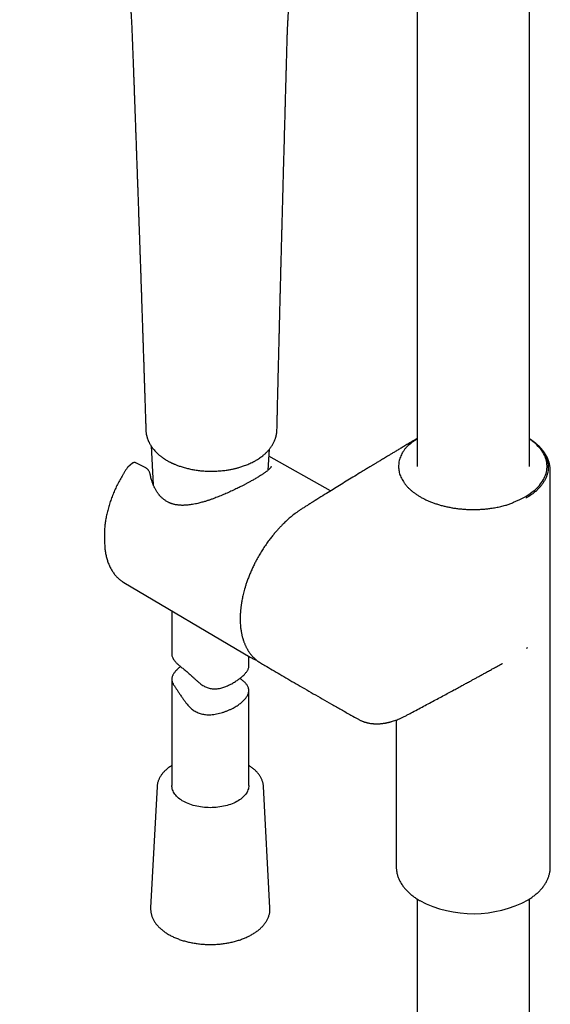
# Model space of a CAD drawing. Header units: millimetres. Extents: x 8 to 1795, y 12 to 2712.
# Tile 8 of 24: x 1517 to 1620, y 731 to 923. Entities that reach past the tile are written whole.
import ezdxf

# ---------------------------------------------------------------- set-up
doc = ezdxf.new("R2010")
doc.units = ezdxf.units.MM

msp = doc.modelspace()

# ---------------------------------------------------------------- linework, layer by layer
at = {"color": 7, "linetype": 'Continuous', "lineweight": 30}
for p, q in [((1594.2, 1172.45), (1594.2, 835.8)), ((1616.1, 835.8), (1616.1, 1172.45)), ((1568.85, 917.62), (1568.85, 917.61)), ((1541.37, 842.91), (1541.37, 842.88)), ((1541.37, 842.89), (1541.37, 842.86)), ((1566.89, 842.9), (1566.89, 842.94)), ((1594.2, 841.18), (1593.88, 840.95)), ((1542.39, 839.79), (1542.8, 832.22)), ((1593.88, 840.95), (1593.88, 840.95)), ((1565.2, 835.1), (1565.42, 839.15)), ((1577.35, 831.02), (1565.35, 837.78)), ((1537.85, 835.66), (1537.82, 835.63)), ((1538.76, 836.42), (1537.84, 835.65)), ((1539.42, 836.49), (1539.42, 836.48)), ((1541.25, 835.57), (1539.42, 836.48)), ((1542.24, 834.14), (1542.24, 834.2)), ((1620.15, 757.69), (1620.15, 834.97)), ((1615.5, 829.63), (1615.48, 829.66)), ((1614.07, 829.3), (1614.07, 829.3)), ((1533.29, 822.17), (1533.31, 821.13)), ((1537.05, 813.19), (1561.71, 798.6)), ((1546.42, 807.65), (1546.42, 799.19)), ((1615.55, 800.35), (1615.53, 800.37)), ((1615.55, 800.35), (1615.76, 800.51)), ((1561.42, 796.88), (1561.42, 798.77)), ((1563.69, 797.51), (1563.67, 797.52)), ((1610.84, 797.4), (1610.83, 797.4)), ((1546.42, 794.32), (1546.42, 773.58)), ((1561.42, 773.58), (1561.42, 792.11)), ((1582.76, 786.5), (1582.77, 786.49)), ((1590.15, 786.36), (1590.15, 757.69)), ((1543.56, 773.37), (1542.3, 749.72)), ((1543.56, 773.38), (1543.56, 773.37)), ((1564.29, 773.37), (1564.29, 773.38)), ((1565.54, 749.72), (1564.29, 773.37)), ((1620.15, 757.69), (1620.15, 757.69)), ((1594.2, 751.45), (1594.2, 362.86)), ((1616.1, 363.7), (1616.1, 751.45))]:
    msp.add_line(p, q, dxfattribs=at)
at = {"color": 7, "linetype": 'Continuous', "lineweight": 30, "flags": 128}
for points in [[(1614.07, 829.3), (1614.48, 829.49), (1614.87, 829.69), (1615.25, 829.9), (1615.62, 830.12), (1615.98, 830.34), (1616.32, 830.58), (1616.64, 830.82), (1616.95, 831.06), (1617.24, 831.32), (1617.52, 831.57), (1617.78, 831.84), (1618.02, 832.11), (1618.25, 832.38), (1618.46, 832.66), (1618.65, 832.95), (1618.82, 833.23), (1618.97, 833.53), (1619.11, 833.82), (1619.23, 834.12), (1619.32, 834.42), (1619.4, 834.72), (1619.46, 835.02), (1619.5, 835.32), (1619.52, 835.63), (1619.52, 835.93), (1619.51, 836.23), (1619.47, 836.54), (1619.41, 836.84), (1619.34, 837.14), (1619.24, 837.44), (1619.13, 837.74), (1619, 838.03), (1618.85, 838.32), (1618.68, 838.61), (1618.49, 838.9), (1618.28, 839.18), (1618.06, 839.45), (1617.82, 839.72), (1617.56, 839.99), (1617.29, 840.25), (1617, 840.5), (1616.69, 840.75), (1616.37, 840.99), (1616.1, 841.18)], [(1536.82, 813.34), (1536.9, 813.28), (1537.05, 813.19)], [(1550.26, 769.8), (1549.94, 769.91), (1549.62, 770.04), (1549.31, 770.17), (1549.02, 770.31), (1548.74, 770.45), (1548.47, 770.61), (1548.22, 770.77), (1547.98, 770.94), (1547.75, 771.12), (1547.55, 771.3), (1547.35, 771.49), (1547.18, 771.69), (1547.02, 771.89), (1546.88, 772.09), (1546.76, 772.3), (1546.66, 772.51), (1546.57, 772.72), (1546.51, 772.94), (1546.46, 773.16), (1546.43, 773.38), (1546.42, 773.58)], [(1561.42, 773.58), (1561.42, 773.57), (1561.41, 773.35), (1561.38, 773.13), (1561.33, 772.91), (1561.26, 772.7), (1561.18, 772.48), (1561.07, 772.27), (1560.95, 772.07), (1560.81, 771.86), (1560.65, 771.66), (1560.47, 771.47), (1560.28, 771.28), (1560.07, 771.1), (1559.84, 770.92), (1559.6, 770.75), (1559.34, 770.59), (1559.07, 770.43), (1558.79, 770.29), (1558.5, 770.15), (1558.19, 770.02), (1557.87, 769.9), (1557.54, 769.79), (1557.21, 769.69), (1556.86, 769.6), (1556.51, 769.52), (1556.15, 769.45), (1555.78, 769.39), (1555.41, 769.34), (1555.04, 769.3), (1554.66, 769.27), (1554.28, 769.26), (1553.9, 769.25), (1553.52, 769.26), (1553.14, 769.28), (1552.76, 769.3), (1552.39, 769.34), (1552.02, 769.39), (1551.66, 769.45), (1551.3, 769.53), (1550.94, 769.61), (1550.6, 769.7), (1550.26, 769.8)]]:
    msp.add_lwpolyline(points, dxfattribs=at)
at = {"color": 7, "linetype": 'Continuous', "lineweight": 30}
for centre, radius, start, end in [((1549.18, 822.46), 15.89, 176.3484, 181.048), ((1549.58, 821.46), 16.27, 176.7841, 184.1256), ((1564.76, 803.76), 5.99, 236.9387, 241.9397), ((1605.14, 771), 22.43, 242.3677, 298.4882)]:
    msp.add_arc(centre, radius, start, end, dxfattribs=at)
for points, knots in [([(1516.79, 980.42), (1517.1, 980.02), (1517.72, 979.24), (1518.62, 978.1), (1519.48, 976.99), (1520.29, 975.92), (1521.06, 974.89), (1521.78, 973.91), (1522.47, 972.93), (1523.14, 971.97), (1523.77, 971.03), (1524.35, 970.14), (1524.88, 969.3), (1525.34, 968.56), (1525.74, 967.91), (1526.07, 967.35), (1526.38, 966.82), (1526.65, 966.34), (1526.9, 965.9), (1527.19, 965.39), (1527.52, 964.78), (1527.91, 964.05), (1528.32, 963.25), (1528.76, 962.37), (1529.22, 961.42), (1529.69, 960.41), (1530.17, 959.34), (1530.66, 958.21), (1531.14, 957.02), (1531.63, 955.77), (1532.05, 954.66), (1532.39, 953.71), (1532.66, 952.94), (1532.91, 952.21), (1533.14, 951.52), (1533.35, 950.86), (1533.56, 950.21), (1533.75, 949.56), (1533.94, 948.93), (1534.11, 948.36), (1534.26, 947.85), (1534.39, 947.4), (1534.49, 947.01), (1534.59, 946.67), (1534.66, 946.41), (1534.71, 946.23), (1534.74, 946.11), (1534.77, 946.01), (1534.79, 945.92), (1534.82, 945.82), (1534.86, 945.67), (1534.91, 945.47), (1534.98, 945.21), (1535.05, 944.91), (1535.14, 944.58), (1535.24, 944.19), (1535.35, 943.73), (1535.48, 943.2), (1535.63, 942.58), (1535.8, 941.87), (1535.99, 941.05), (1536.16, 940.24), (1536.33, 939.45), (1536.49, 938.73), (1536.63, 938.03), (1536.76, 937.37), (1536.88, 936.77), (1536.98, 936.23), (1537.06, 935.77), (1537.13, 935.4), (1537.18, 935.13), (1537.21, 934.93), (1537.25, 934.74), (1537.28, 934.55), (1537.31, 934.34), (1537.36, 934.09), (1537.4, 933.8), (1537.46, 933.48), (1537.51, 933.13), (1537.57, 932.75), (1537.63, 932.37), (1537.68, 932), (1537.73, 931.63), (1537.78, 931.29), (1537.82, 930.99), (1537.85, 930.75), (1537.87, 930.57), (1537.89, 930.45), (1537.9, 930.36), (1537.91, 930.28), (1537.92, 930.2), (1537.93, 930.08), (1537.95, 929.91), (1537.98, 929.68), (1538.01, 929.41), (1538.05, 929.08), (1538.09, 928.69), (1538.14, 928.26), (1538.18, 927.78), (1538.23, 927.25), (1538.29, 926.68), (1538.34, 926.02), (1538.4, 925.29), (1538.45, 924.47), (1538.51, 923.6), (1538.56, 922.68), (1538.61, 921.7), (1538.65, 920.68), (1538.7, 919.61), (1538.74, 918.49), (1538.77, 917.73), (1538.79, 917.34)], [0, 0, 0, 0, 0.021309, 0.041776, 0.061399, 0.080178, 0.098115, 0.115207, 0.13145, 0.148338, 0.164206, 0.179055, 0.192882, 0.205686, 0.215575, 0.224752, 0.233219, 0.240974, 0.248018, 0.25461, 0.26547, 0.277014, 0.289243, 0.303282, 0.318127, 0.333779, 0.350236, 0.3675, 0.385571, 0.404451, 0.42414, 0.436031, 0.447571, 0.458544, 0.468952, 0.478796, 0.488077, 0.498293, 0.507727, 0.516377, 0.52424, 0.530688, 0.536484, 0.541628, 0.546119, 0.548157, 0.549921, 0.55141, 0.552626, 0.55404, 0.556025, 0.55916, 0.563114, 0.567785, 0.572792, 0.578098, 0.585499, 0.593413, 0.601846, 0.613335, 0.625685, 0.638899, 0.649885, 0.661146, 0.671609, 0.6818, 0.690942, 0.699033, 0.706073, 0.712062, 0.715511, 0.71848, 0.721103, 0.723967, 0.727146, 0.730879, 0.735125, 0.740067, 0.745461, 0.751202, 0.75729, 0.762629, 0.768208, 0.773769, 0.778414, 0.782067, 0.784727, 0.786335, 0.787591, 0.788809, 0.790007, 0.791555, 0.794272, 0.797799, 0.802136, 0.807283, 0.813241, 0.820008, 0.827586, 0.835974, 0.845172, 0.855182, 0.867355, 0.880547, 0.894756, 0.909982, 0.926226, 0.943177, 0.961118, 0.980057, 1, 1, 1, 1]), ([(1568.86, 917.61), (1568.86, 917.81), (1568.87, 918.19), (1568.89, 918.74), (1568.9, 919.23), (1568.92, 919.68), (1568.93, 920.08), (1568.94, 920.42), (1568.96, 920.72), (1568.97, 920.98), (1568.97, 921.2), (1568.98, 921.39), (1568.99, 921.56), (1569, 921.73), (1569.01, 921.93), (1569.02, 922.17), (1569.03, 922.44), (1569.05, 922.74), (1569.07, 923.06), (1569.09, 923.41), (1569.11, 923.76), (1569.13, 924.1), (1569.16, 924.43), (1569.18, 924.73), (1569.2, 924.99), (1569.22, 925.21), (1569.24, 925.41), (1569.26, 925.62), (1569.28, 925.87), (1569.31, 926.15), (1569.34, 926.46), (1569.37, 926.79), (1569.41, 927.13), (1569.45, 927.47), (1569.49, 927.79), (1569.53, 928.11), (1569.57, 928.41), (1569.6, 928.69), (1569.64, 928.93), (1569.66, 929.12), (1569.69, 929.28), (1569.71, 929.42), (1569.73, 929.59), (1569.76, 929.78), (1569.8, 930), (1569.88, 930.53), (1570.02, 931.35), (1570.24, 932.44), (1570.47, 933.5), (1570.71, 934.53), (1570.97, 935.54), (1571.28, 936.64), (1571.64, 937.82), (1572.07, 939.06), (1572.49, 940.2), (1572.91, 941.23), (1573.31, 942.15), (1573.64, 942.87), (1573.9, 943.39), (1574.07, 943.74), (1574.25, 944.09), (1574.44, 944.44), (1574.63, 944.79), (1574.8, 945.1), (1574.94, 945.35), (1575.06, 945.56), (1575.18, 945.76), (1575.25, 945.88), (1575.29, 945.95), (1575.29, 945.95)], [0, 0, 0, 0, 0.01784, 0.034217, 0.049138, 0.062603, 0.074608, 0.084974, 0.093923, 0.101661, 0.108384, 0.114195, 0.118948, 0.123925, 0.130088, 0.137443, 0.145933, 0.154787, 0.165289, 0.175978, 0.186858, 0.19793, 0.208606, 0.218146, 0.226089, 0.233003, 0.23905, 0.245695, 0.253285, 0.262376, 0.272551, 0.28344, 0.294305, 0.305127, 0.315904, 0.326025, 0.336098, 0.345336, 0.353183, 0.359628, 0.36394, 0.368467, 0.373909, 0.380272, 0.387561, 0.39552, 0.43252, 0.469567, 0.505594, 0.541095, 0.576595, 0.612103, 0.6586, 0.705101, 0.75161, 0.789284, 0.826958, 0.864642, 0.879457, 0.894612, 0.910252, 0.926376, 0.942982, 0.959178, 0.970347, 0.980676, 0.990166, 0.999596, 1, 1, 1, 1]), ([(1538.78, 917.33), (1538.79, 917.15), (1538.81, 916.66), (1538.84, 915.87), (1538.87, 914.96), (1538.9, 914.14), (1538.93, 913.39), (1538.95, 912.71), (1538.98, 912.01), (1539.01, 911.27), (1539.04, 910.48), (1539.07, 909.64), (1539.1, 908.76), (1539.13, 907.99), (1539.15, 907.37), (1539.17, 906.94), (1539.18, 906.55), (1539.19, 906.21), (1539.2, 905.92), (1539.21, 905.69), (1539.22, 905.51), (1539.22, 905.38), (1539.23, 905.27), (1539.23, 905.14), (1539.24, 904.98), (1539.24, 904.79), (1539.25, 904.56), (1539.26, 904.29), (1539.27, 903.95), (1539.29, 903.52), (1539.31, 903.03), (1539.33, 902.53), (1539.34, 902.03), (1539.37, 901.4), (1539.39, 900.63), (1539.43, 899.72), (1539.46, 898.82), (1539.49, 897.94), (1539.52, 897.15), (1539.54, 896.48), (1539.56, 895.91), (1539.58, 895.35), (1539.6, 894.82), (1539.62, 894.39), (1539.63, 894.05), (1539.64, 893.81), (1539.65, 893.58), (1539.65, 893.36), (1539.66, 893.15), (1539.67, 892.93), (1539.68, 892.66), (1539.69, 892.35), (1539.7, 891.97), (1539.72, 891.55), (1539.74, 891.09), (1539.75, 890.61), (1539.78, 889.92), (1539.81, 889.05), (1539.84, 888.12), (1539.87, 887.35), (1539.89, 886.73), (1539.91, 886.14), (1539.93, 885.57), (1539.95, 885.05), (1539.96, 884.58), (1539.98, 884.16), (1539.99, 883.79), (1540, 883.48), (1540.01, 883.18), (1540.02, 882.89), (1540.03, 882.58), (1540.05, 882.19), (1540.06, 881.71), (1540.09, 881.11), (1540.11, 880.45), (1540.13, 879.78), (1540.15, 879.12), (1540.18, 878.46), (1540.2, 877.76), (1540.23, 876.98), (1540.26, 876.11), (1540.28, 875.39), (1540.3, 874.86), (1540.31, 874.55), (1540.32, 874.23), (1540.33, 873.91), (1540.35, 873.59), (1540.36, 873.29), (1540.37, 873.01), (1540.37, 872.78), (1540.38, 872.6), (1540.38, 872.46), (1540.39, 872.33), (1540.39, 872.16), (1540.4, 871.93), (1540.41, 871.65), (1540.42, 871.31), (1540.44, 870.93), (1540.45, 870.51), (1540.47, 870.08), (1540.49, 869.41), (1540.52, 868.52), (1540.55, 867.47), (1540.59, 866.49), (1540.62, 865.57), (1540.65, 864.64), (1540.67, 863.92), (1540.69, 863.4), (1540.7, 863.1), (1540.71, 862.83), (1540.72, 862.58), (1540.73, 862.38), (1540.73, 862.22), (1540.74, 862.1), (1540.74, 862.01), (1540.74, 861.93), (1540.74, 861.85), (1540.75, 861.76), (1540.75, 861.65), (1540.75, 861.53), (1540.76, 861.34), (1540.77, 861.06), (1540.78, 860.69), (1540.8, 860.27), (1540.81, 859.82), (1540.83, 859.34), (1540.84, 858.82), (1540.86, 858.25), (1540.88, 857.66), (1540.91, 856.99), (1540.93, 856.25), (1540.96, 855.43), (1540.99, 854.56), (1541.01, 853.7), (1541.04, 852.83), (1541.06, 852.17), (1541.08, 851.72), (1541.09, 851.48), (1541.09, 851.29), (1541.1, 851.14), (1541.1, 851.02), (1541.11, 850.91), (1541.11, 850.78), (1541.12, 850.62), (1541.12, 850.42), (1541.13, 850.16), (1541.14, 849.84), (1541.15, 849.45), (1541.17, 849), (1541.18, 848.51), (1541.2, 847.99), (1541.22, 847.45), (1541.24, 846.86), (1541.26, 846.22), (1541.28, 845.55), (1541.3, 844.83), (1541.33, 844.08), (1541.35, 843.43), (1541.36, 843.04), (1541.37, 842.91)], [0, 0, 0, 0, 0.007251, 0.019881, 0.032021, 0.043902, 0.053054, 0.062051, 0.071376, 0.081341, 0.091946, 0.103191, 0.115077, 0.127603, 0.134154, 0.140051, 0.145277, 0.14983, 0.153712, 0.156921, 0.159133, 0.160854, 0.162176, 0.163834, 0.165985, 0.16858, 0.17165, 0.175197, 0.17922, 0.185713, 0.192389, 0.199086, 0.205804, 0.212544, 0.224632, 0.236788, 0.249011, 0.261019, 0.272553, 0.280485, 0.288176, 0.295628, 0.302839, 0.309605, 0.313118, 0.316427, 0.319532, 0.322432, 0.325131, 0.328009, 0.331332, 0.335774, 0.340824, 0.346481, 0.352746, 0.359346, 0.36582, 0.380542, 0.394512, 0.40318, 0.411531, 0.419564, 0.427184, 0.434192, 0.440582, 0.446355, 0.451103, 0.455333, 0.459155, 0.463071, 0.46714, 0.471403, 0.478649, 0.486711, 0.49559, 0.505284, 0.513489, 0.522306, 0.531749, 0.541819, 0.553842, 0.56665, 0.570838, 0.575104, 0.579447, 0.583796, 0.587775, 0.592236, 0.596009, 0.599092, 0.601485, 0.603192, 0.60481, 0.606836, 0.610007, 0.613839, 0.618334, 0.62349, 0.629274, 0.635146, 0.640921, 0.656308, 0.670966, 0.683438, 0.69569, 0.708112, 0.720703, 0.724805, 0.728921, 0.732729, 0.735992, 0.73871, 0.740883, 0.742537, 0.743624, 0.744532, 0.745614, 0.74687, 0.7483, 0.749904, 0.751682, 0.755973, 0.761027, 0.766846, 0.772687, 0.779138, 0.786198, 0.793798, 0.801816, 0.81025, 0.820689, 0.831701, 0.843287, 0.855447, 0.866622, 0.878241, 0.881881, 0.885023, 0.887616, 0.889661, 0.891158, 0.892497, 0.894177, 0.896334, 0.898969, 0.902081, 0.906642, 0.91195, 0.918003, 0.924802, 0.931527, 0.938852, 0.946775, 0.955297, 0.964417, 0.973958, 0.984076, 0.994772, 1, 1, 1, 1]), ([(1566.91, 842.94), (1566.91, 842.97), (1566.92, 843.16), (1566.92, 843.49), (1566.93, 843.93), (1566.94, 844.32), (1566.95, 844.66), (1566.96, 844.95), (1566.96, 845.19), (1566.97, 845.37), (1566.97, 845.5), (1566.97, 845.6), (1566.97, 845.66), (1566.97, 845.72), (1566.98, 845.78), (1566.98, 845.88), (1566.98, 846.02), (1566.99, 846.21), (1566.99, 846.44), (1567, 846.72), (1567.01, 847.03), (1567.01, 847.37), (1567.03, 847.93), (1567.04, 848.67), (1567.06, 849.54), (1567.08, 850.32), (1567.1, 851.02), (1567.12, 851.68), (1567.13, 852.23), (1567.14, 852.69), (1567.15, 853.05), (1567.16, 853.39), (1567.16, 853.69), (1567.17, 853.99), (1567.18, 854.27), (1567.19, 854.56), (1567.19, 854.87), (1567.2, 855.2), (1567.21, 855.56), (1567.22, 855.96), (1567.23, 856.44), (1567.25, 856.97), (1567.26, 857.54), (1567.27, 858.06), (1567.28, 858.55), (1567.3, 859.01), (1567.31, 859.47), (1567.32, 859.98), (1567.33, 860.53), (1567.35, 861.05), (1567.36, 861.5), (1567.37, 861.89), (1567.38, 862.28), (1567.39, 862.67), (1567.4, 863.01), (1567.4, 863.31), (1567.41, 863.56), (1567.41, 863.77), (1567.42, 863.93), (1567.42, 864.05), (1567.42, 864.17), (1567.43, 864.37), (1567.44, 864.66), (1567.45, 865.01), (1567.46, 865.4), (1567.47, 865.82), (1567.48, 866.32), (1567.49, 866.91), (1567.51, 867.59), (1567.53, 868.32), (1567.55, 869.09), (1567.57, 869.91), (1567.59, 870.61), (1567.6, 871.18), (1567.61, 871.61), (1567.63, 872.04), (1567.64, 872.47), (1567.65, 872.88), (1567.66, 873.26), (1567.67, 873.6), (1567.67, 873.91), (1567.68, 874.17), (1567.69, 874.41), (1567.69, 874.68), (1567.7, 875.03), (1567.71, 875.46), (1567.73, 876.07), (1567.75, 876.84), (1567.78, 877.77), (1567.8, 878.72), (1567.83, 879.66), (1567.85, 880.62), (1567.88, 881.61), (1567.9, 882.63), (1567.93, 883.67), (1567.96, 884.75), (1567.98, 885.66), (1568, 886.36), (1568.02, 886.84), (1568.03, 887.26), (1568.04, 887.63), (1568.05, 887.95), (1568.05, 888.19), (1568.06, 888.39), (1568.06, 888.55), (1568.07, 888.73), (1568.07, 888.94), (1568.08, 889.17), (1568.09, 889.45), (1568.09, 889.8), (1568.11, 890.21), (1568.12, 890.67), (1568.13, 891.15), (1568.14, 891.65), (1568.18, 892.78), (1568.22, 894.47), (1568.28, 896.72), (1568.35, 899.1), (1568.42, 901.67), (1568.47, 903.64), (1568.5, 904.8), (1568.51, 905.16), (1568.52, 905.48), (1568.53, 905.77), (1568.54, 906.02), (1568.54, 906.24), (1568.55, 906.43), (1568.55, 906.6), (1568.56, 906.76), (1568.56, 906.96), (1568.57, 907.21), (1568.58, 907.52), (1568.59, 907.88), (1568.6, 908.3), (1568.61, 908.77), (1568.63, 909.3), (1568.64, 909.87), (1568.66, 910.5), (1568.68, 911.19), (1568.7, 911.94), (1568.72, 912.75), (1568.75, 913.61), (1568.77, 914.54), (1568.8, 915.51), (1568.83, 916.55), (1568.85, 917.26), (1568.86, 917.62)], [0, 0, 0, 0, 0.0010585, 0.0075506, 0.0133879, 0.0185702, 0.0230977, 0.0269702, 0.0301879, 0.032466, 0.0342428, 0.0355181, 0.036292, 0.03688, 0.0377047, 0.0387993, 0.0408114, 0.0433648, 0.0464596, 0.0500958, 0.0542735, 0.0589853, 0.0638253, 0.0765861, 0.0885414, 0.0985351, 0.1078866, 0.1166246, 0.1248231, 0.1299911, 0.1349199, 0.1394168, 0.1433454, 0.1471558, 0.1511986, 0.1547848, 0.1588024, 0.1632516, 0.1681322, 0.1734443, 0.1790605, 0.1872368, 0.194834, 0.201852, 0.2082907, 0.2141739, 0.2202316, 0.2269784, 0.2344143, 0.2425394, 0.2474917, 0.252669, 0.2580714, 0.263343, 0.2679648, 0.2719323, 0.2752455, 0.2781342, 0.2802313, 0.2815729, 0.2830937, 0.2852038, 0.2895779, 0.2943943, 0.2996065, 0.3052145, 0.3112183, 0.3196789, 0.3288015, 0.3385258, 0.3488465, 0.3597635, 0.3712769, 0.3769114, 0.3826786, 0.3885782, 0.3944396, 0.3998289, 0.4050057, 0.4096274, 0.4136941, 0.4172058, 0.4201855, 0.4231752, 0.4283543, 0.4341216, 0.4404769, 0.4526419, 0.465165, 0.4780415, 0.4905004, 0.5033086, 0.5165287, 0.5301618, 0.5442081, 0.5586675, 0.5734944, 0.5806007, 0.5869877, 0.5926554, 0.5976039, 0.6018331, 0.6053431, 0.6075964, 0.6096355, 0.6120146, 0.6147581, 0.6178661, 0.6213384, 0.6262848, 0.6318215, 0.6379484, 0.6445686, 0.6512641, 0.657987, 0.6900503, 0.7191933, 0.7487092, 0.7859275, 0.8226303, 0.8279054, 0.8327446, 0.8370924, 0.8409487, 0.8443137, 0.8471872, 0.849943, 0.8520163, 0.8539043, 0.8564989, 0.8598849, 0.8640219, 0.8689098, 0.8745489, 0.8809395, 0.8879475, 0.8956806, 0.9041387, 0.9133218, 0.9234397, 0.9343125, 0.9459402, 0.9583228, 0.9714603, 0.9853527, 1, 1, 1, 1]), ([(1541.37, 842.84), (1541.37, 842.75), (1541.38, 842.56), (1541.42, 842.3), (1541.45, 842.07), (1541.49, 841.89), (1541.52, 841.75), (1541.56, 841.61), (1541.6, 841.48), (1541.64, 841.33), (1541.7, 841.17), (1541.76, 841), (1541.83, 840.83), (1541.89, 840.69), (1541.95, 840.56), (1542.02, 840.43), (1542.1, 840.27), (1542.2, 840.1), (1542.31, 839.92), (1542.41, 839.76), (1542.55, 839.55), (1542.74, 839.3), (1542.98, 839.01), (1543.24, 838.71), (1543.47, 838.48), (1543.65, 838.31), (1543.78, 838.2), (1543.91, 838.08), (1544.07, 837.94), (1544.28, 837.78), (1544.53, 837.59), (1544.83, 837.38), (1545.16, 837.16), (1545.41, 837.02), (1545.52, 836.95)], [0, 0, 0, 0, 0.038419, 0.077389, 0.109509, 0.134791, 0.155784, 0.17452, 0.193714, 0.213374, 0.237182, 0.26486, 0.290633, 0.311363, 0.328447, 0.348989, 0.37398, 0.40271, 0.431319, 0.457769, 0.482067, 0.532123, 0.58305, 0.635683, 0.688896, 0.711567, 0.733408, 0.754727, 0.780997, 0.814225, 0.853603, 0.899632, 0.952278, 1, 1, 1, 1]), ([(1594.2, 841.22), (1593.95, 841.07), (1593.42, 840.76), (1592.63, 840.29), (1591.85, 839.83), (1591.12, 839.4), (1590.44, 838.99), (1589.81, 838.62), (1589.23, 838.27), (1588.71, 837.96), (1588.25, 837.68), (1587.84, 837.44), (1587.47, 837.21), (1587.14, 837.01), (1586.83, 836.82), (1586.53, 836.64), (1586.24, 836.47), (1586, 836.32), (1585.8, 836.2), (1585.62, 836.09), (1585.44, 835.98), (1585.22, 835.85), (1584.97, 835.7), (1584.66, 835.52), (1584.32, 835.3), (1583.93, 835.07), (1583.5, 834.81), (1582.76, 834.36), (1581.72, 833.72), (1580.4, 832.91), (1579.1, 832.11), (1577.82, 831.32), (1576.48, 830.49), (1575.07, 829.61), (1573.88, 828.87), (1572.99, 828.31), (1572.41, 827.94), (1571.84, 827.58), (1571.33, 827.24), (1570.86, 826.92), (1570.43, 826.61), (1570.03, 826.3), (1569.66, 826), (1569.31, 825.7), (1568.98, 825.4), (1568.64, 825.09), (1568.26, 824.73), (1567.86, 824.33), (1567.43, 823.88), (1566.97, 823.38), (1566.5, 822.84), (1566.01, 822.25), (1565.48, 821.57), (1564.93, 820.81), (1564.36, 819.98), (1563.82, 819.12), (1563.3, 818.25), (1562.84, 817.4), (1562.43, 816.59), (1562.06, 815.82), (1561.72, 815.04), (1561.4, 814.27), (1561.12, 813.51), (1560.88, 812.81), (1560.69, 812.18), (1560.53, 811.62), (1560.39, 811.09), (1560.27, 810.59), (1560.17, 810.13), (1560.08, 809.68), (1560.02, 809.31), (1559.97, 808.99), (1559.93, 808.72), (1559.89, 808.43), (1559.85, 808.13), (1559.82, 807.82), (1559.79, 807.51), (1559.77, 807.23), (1559.76, 807), (1559.75, 806.82), (1559.74, 806.69), (1559.74, 806.57), (1559.74, 806.44), (1559.73, 806.26), (1559.73, 806.01), (1559.74, 805.7), (1559.75, 805.33), (1559.77, 804.93), (1559.81, 804.53), (1559.85, 804.16), (1559.9, 803.83), (1559.95, 803.53), (1560, 803.25), (1560.06, 802.97), (1560.12, 802.7), (1560.18, 802.47), (1560.23, 802.29), (1560.27, 802.15), (1560.31, 802.03), (1560.35, 801.91), (1560.4, 801.75), (1560.48, 801.55), (1560.57, 801.31), (1560.66, 801.07), (1560.76, 800.85), (1560.86, 800.65), (1560.96, 800.44), (1561.08, 800.24), (1561.19, 800.04), (1561.29, 799.88), (1561.39, 799.72), (1561.5, 799.56), (1561.62, 799.39), (1561.77, 799.2), (1561.92, 799), (1562.1, 798.8), (1562.28, 798.61), (1562.46, 798.43), (1562.63, 798.27), (1562.84, 798.1), (1563.08, 797.91), (1563.35, 797.71), (1563.56, 797.58), (1563.67, 797.52)], [0, 0, 0, 0, 0.014805, 0.031003, 0.046266, 0.060594, 0.073756, 0.086015, 0.097372, 0.107826, 0.116546, 0.124519, 0.131747, 0.138228, 0.143962, 0.150314, 0.155861, 0.160623, 0.1646, 0.167795, 0.171082, 0.175248, 0.180294, 0.186219, 0.193023, 0.200708, 0.209196, 0.217786, 0.244311, 0.270492, 0.295935, 0.320799, 0.345985, 0.374744, 0.404087, 0.415793, 0.427439, 0.438491, 0.448975, 0.457877, 0.46632, 0.474223, 0.481571, 0.488377, 0.494868, 0.501809, 0.509262, 0.517719, 0.526753, 0.536371, 0.546582, 0.557433, 0.568835, 0.582641, 0.596456, 0.610291, 0.624188, 0.638146, 0.649822, 0.661536, 0.673286, 0.685069, 0.696559, 0.70743, 0.716282, 0.7247, 0.732677, 0.740209, 0.74729, 0.753917, 0.760477, 0.76446, 0.768674, 0.773117, 0.77779, 0.782691, 0.787819, 0.792545, 0.796076, 0.798842, 0.800844, 0.802438, 0.804553, 0.807238, 0.811482, 0.816664, 0.822788, 0.829771, 0.836831, 0.843775, 0.849146, 0.85444, 0.859654, 0.864787, 0.869839, 0.874555, 0.877875, 0.880523, 0.882649, 0.885059, 0.887873, 0.892169, 0.897159, 0.902555, 0.906844, 0.911273, 0.915843, 0.920549, 0.92524, 0.92929, 0.932631, 0.936644, 0.940976, 0.945793, 0.951042, 0.956708, 0.962714, 0.967618, 0.972689, 0.97834, 0.98484, 0.992192, 1, 1, 1, 1]), ([(1563.09, 837.15), (1563.22, 837.23), (1563.48, 837.4), (1563.82, 837.64), (1564.11, 837.86), (1564.36, 838.07), (1564.58, 838.26), (1564.76, 838.44), (1564.93, 838.61), (1565.1, 838.78), (1565.27, 838.97), (1565.44, 839.17), (1565.6, 839.37), (1565.74, 839.56), (1565.88, 839.77), (1566.03, 840.01), (1566.18, 840.28), (1566.32, 840.55), (1566.45, 840.84), (1566.55, 841.09), (1566.62, 841.3), (1566.67, 841.45), (1566.71, 841.59), (1566.75, 841.73), (1566.78, 841.89), (1566.82, 842.09), (1566.86, 842.33), (1566.9, 842.62), (1566.91, 842.84), (1566.91, 842.95)], [0, 0, 0, 0, 0.06025, 0.114207, 0.161835, 0.203484, 0.241354, 0.275784, 0.307446, 0.339044, 0.374261, 0.412072, 0.447551, 0.480047, 0.510369, 0.554046, 0.599714, 0.641626, 0.684071, 0.733347, 0.75879, 0.780346, 0.799569, 0.820926, 0.844701, 0.872748, 0.907987, 0.950413, 1, 1, 1, 1]), ([(1616.1, 841.19), (1616.22, 841.12), (1616.46, 840.95), (1616.82, 840.69), (1617.18, 840.4), (1617.52, 840.1), (1617.84, 839.79), (1618.13, 839.48), (1618.4, 839.16), (1618.65, 838.83), (1618.87, 838.51), (1619.07, 838.17), (1619.24, 837.83), (1619.39, 837.48), (1619.52, 837.13), (1619.61, 836.78), (1619.69, 836.43), (1619.73, 836.08), (1619.75, 835.73), (1619.74, 835.38), (1619.71, 834.96), (1619.62, 834.45), (1619.45, 833.89), (1619.22, 833.35), (1618.94, 832.84), (1618.59, 832.32), (1618.18, 831.8), (1617.71, 831.29), (1617.18, 830.81), (1616.61, 830.38), (1616.04, 829.99), (1615.65, 829.76), (1615.48, 829.66)], [0, 0, 0, 0, 0.023671, 0.051424, 0.079371, 0.107369, 0.135563, 0.163809, 0.192168, 0.219737, 0.247413, 0.275134, 0.303049, 0.331015, 0.35918, 0.387399, 0.415733, 0.443086, 0.470484, 0.49793, 0.525417, 0.570855, 0.616514, 0.659525, 0.70273, 0.744313, 0.790322, 0.836536, 0.880069, 0.923815, 0.965942, 1, 1, 1, 1]), ([(1620.15, 834.96), (1620.15, 835.03), (1620.15, 835.17), (1620.14, 835.37), (1620.12, 835.57), (1620.1, 835.76), (1620.06, 835.97), (1620.03, 836.16), (1619.98, 836.35), (1619.93, 836.53), (1619.88, 836.7), (1619.82, 836.88), (1619.76, 837.07), (1619.69, 837.24), (1619.62, 837.39), (1619.56, 837.52), (1619.5, 837.66), (1619.42, 837.8), (1619.34, 837.95), (1619.26, 838.09), (1619.19, 838.21), (1619.13, 838.3), (1619.07, 838.39), (1619, 838.5), (1618.9, 838.65), (1618.71, 838.9), (1618.44, 839.23), (1618.15, 839.55), (1617.89, 839.81), (1617.69, 839.99), (1617.51, 840.16), (1617.35, 840.3), (1617.23, 840.39), (1617.15, 840.46), (1617.08, 840.51), (1617.01, 840.57), (1616.9, 840.66), (1616.74, 840.77), (1616.54, 840.92), (1616.33, 841.06), (1616.17, 841.16), (1616.1, 841.21)], [0, 0, 0, 0, 0.023337, 0.049148, 0.077547, 0.107955, 0.13617, 0.168675, 0.196137, 0.221439, 0.246403, 0.27216, 0.298773, 0.328918, 0.346676, 0.365783, 0.386239, 0.408039, 0.431136, 0.452214, 0.47212, 0.486222, 0.497582, 0.511256, 0.537563, 0.56974, 0.633483, 0.698876, 0.732202, 0.765951, 0.797444, 0.823099, 0.839153, 0.851597, 0.860432, 0.868192, 0.885814, 0.908841, 0.937282, 0.971444, 1, 1, 1, 1]), ([(1592.01, 839.42), (1591.9, 839.28), (1591.67, 838.98), (1591.38, 838.54), (1591.13, 838.09), (1590.94, 837.64), (1590.78, 837.18), (1590.67, 836.72), (1590.61, 836.25), (1590.59, 835.78), (1590.61, 835.32), (1590.68, 834.85), (1590.79, 834.39), (1590.95, 833.94), (1591.15, 833.49), (1591.39, 833.05), (1591.67, 832.62), (1592, 832.19), (1592.36, 831.78), (1592.76, 831.38), (1593.2, 831), (1593.68, 830.62), (1594.18, 830.27), (1594.72, 829.93), (1595.29, 829.61), (1595.89, 829.31), (1596.52, 829.03), (1597.17, 828.77), (1597.85, 828.53), (1598.55, 828.31), (1599.27, 828.11), (1600, 827.94), (1600.75, 827.79), (1601.51, 827.66), (1602.29, 827.56), (1603.07, 827.48), (1603.85, 827.43), (1604.64, 827.4), (1605.44, 827.4), (1606.23, 827.42), (1607.02, 827.46), (1607.8, 827.53), (1608.64, 827.64), (1609.55, 827.78), (1610.5, 827.98), (1611.11, 828.14), (1611.42, 828.22)], [0, 0, 0, 0, 0.023268, 0.046537, 0.069081, 0.091643, 0.114187, 0.136731, 0.159293, 0.181837, 0.204319, 0.226819, 0.249301, 0.271659, 0.294033, 0.316391, 0.338745, 0.361117, 0.383471, 0.405826, 0.428197, 0.450551, 0.472712, 0.49489, 0.51705, 0.53921, 0.561387, 0.583548, 0.605703, 0.627874, 0.65003, 0.672187, 0.69436, 0.716517, 0.738618, 0.760737, 0.78284, 0.804936, 0.827048, 0.849144, 0.871243, 0.893359, 0.915458, 0.943628, 0.971831, 1, 1, 1, 1]), ([(1593.88, 840.95), (1593.71, 840.83), (1593.42, 840.61), (1593.01, 840.3), (1592.65, 840.02), (1592.36, 839.78), (1592.15, 839.58), (1592.06, 839.47), (1592.01, 839.42)], [0, 0, 0, 0, 0.2508792, 0.4374842, 0.6241444, 0.811473, 0.9057484, 1, 1, 1, 1]), ([(1537.72, 835.51), (1537.67, 835.44), (1537.52, 835.21), (1537.27, 834.84), (1536.99, 834.39), (1536.72, 833.93), (1536.46, 833.47), (1536.2, 833.01), (1535.96, 832.54), (1535.72, 832.07), (1535.5, 831.59), (1535.28, 831.11), (1535.07, 830.63), (1534.88, 830.15), (1534.69, 829.66), (1534.52, 829.18), (1534.35, 828.69), (1534.2, 828.21), (1534.06, 827.72), (1533.93, 827.24), (1533.81, 826.76), (1533.71, 826.28), (1533.61, 825.8), (1533.53, 825.33), (1533.46, 824.86), (1533.4, 824.39), (1533.35, 823.93), (1533.33, 823.63), (1533.32, 823.49)], [0, 0, 0, 0, 0.0206748, 0.0598431, 0.0990108, 0.1381775, 0.1773438, 0.2165105, 0.2556782, 0.2948475, 0.3340193, 0.3731941, 0.4123729, 0.4515563, 0.4907451, 0.52994, 0.5691416, 0.6083508, 0.647568, 0.6867941, 0.7260295, 0.7652748, 0.8045304, 0.8437967, 0.8830739, 0.9223622, 0.9616613, 1, 1, 1, 1]), ([(1537.8, 835.61), (1537.79, 835.61), (1537.76, 835.58), (1537.74, 835.54), (1537.72, 835.51)], [0, 0, 0, 0, 0.301916, 1, 1, 1, 1]), ([(1539.42, 836.49), (1539.39, 836.5), (1539.33, 836.53), (1539.24, 836.55), (1539.17, 836.55), (1539.11, 836.55), (1539.04, 836.54), (1538.95, 836.52), (1538.85, 836.48), (1538.79, 836.43), (1538.75, 836.41)], [0, 0, 0, 0, 0.150305, 0.275361, 0.364743, 0.436168, 0.5353, 0.663895, 0.820454, 1, 1, 1, 1]), ([(1542.22, 834.24), (1542.21, 834.31), (1542.17, 834.46), (1542.1, 834.65), (1542.02, 834.83), (1541.92, 835), (1541.82, 835.12), (1541.75, 835.2), (1541.69, 835.25), (1541.63, 835.32), (1541.53, 835.39), (1541.41, 835.48), (1541.31, 835.54), (1541.25, 835.57)], [0, 0, 0, 0, 0.136588, 0.259342, 0.367705, 0.502265, 0.602264, 0.649281, 0.685563, 0.736399, 0.805431, 0.893094, 1, 1, 1, 1]), ([(1565.76, 835.76), (1565.76, 835.75), (1565.76, 835.74), (1565.75, 835.73), (1565.74, 835.71), (1565.73, 835.69), (1565.73, 835.68), (1565.72, 835.66), (1565.7, 835.64), (1565.68, 835.6), (1565.64, 835.55), (1565.59, 835.48), (1565.51, 835.39), (1565.39, 835.27), (1565.23, 835.13), (1565.07, 834.98), (1564.9, 834.85), (1564.75, 834.73), (1564.58, 834.61), (1564.38, 834.47), (1564.16, 834.32), (1563.93, 834.16), (1563.67, 834), (1563.38, 833.82), (1563.07, 833.63), (1562.74, 833.43), (1562.41, 833.24), (1562.08, 833.06), (1561.77, 832.88), (1561.49, 832.73), (1561.23, 832.59), (1561, 832.47), (1560.78, 832.35), (1560.56, 832.23), (1560.32, 832.11), (1560.04, 831.97), (1559.72, 831.81), (1559.35, 831.62), (1558.91, 831.41), (1558.44, 831.18), (1557.95, 830.96), (1557.46, 830.73), (1556.97, 830.51), (1556.47, 830.3), (1555.98, 830.09), (1555.49, 829.9), (1555.04, 829.72), (1554.64, 829.57), (1554.3, 829.45), (1554.01, 829.34), (1553.75, 829.25), (1553.49, 829.17), (1553.23, 829.08), (1552.94, 828.99), (1552.63, 828.9), (1552.28, 828.8), (1551.89, 828.69), (1551.46, 828.59), (1550.98, 828.48), (1550.47, 828.39), (1549.98, 828.31), (1549.53, 828.26), (1549.13, 828.23), (1548.79, 828.22), (1548.5, 828.21), (1548.24, 828.22), (1547.96, 828.23), (1547.66, 828.26), (1547.33, 828.31), (1547.03, 828.37), (1546.77, 828.43), (1546.57, 828.48), (1546.42, 828.53), (1546.29, 828.58), (1546.16, 828.63), (1546, 828.69), (1545.8, 828.78), (1545.58, 828.9), (1545.34, 829.03), (1545.1, 829.19), (1544.88, 829.35), (1544.66, 829.52), (1544.46, 829.7), (1544.29, 829.87), (1544.17, 830), (1544.07, 830.11), (1543.98, 830.22), (1543.87, 830.35), (1543.75, 830.51), (1543.6, 830.71), (1543.44, 830.95), (1543.29, 831.21), (1543.16, 831.43), (1543.07, 831.62), (1542.99, 831.78), (1542.91, 831.96), (1542.81, 832.18), (1542.71, 832.44), (1542.61, 832.73), (1542.51, 833.04), (1542.41, 833.39), (1542.31, 833.78), (1542.26, 834.05), (1542.24, 834.2)], [0, 0, 0, 0, 0.011084, 0.020738, 0.028952, 0.035718, 0.041032, 0.045071, 0.049123, 0.057237, 0.065857, 0.074123, 0.087589, 0.101717, 0.116779, 0.131583, 0.14265, 0.15302, 0.163099, 0.174253, 0.186592, 0.197778, 0.209783, 0.222602, 0.23623, 0.249666, 0.262001, 0.274522, 0.285675, 0.295456, 0.303862, 0.311502, 0.318861, 0.325617, 0.333214, 0.341961, 0.351851, 0.362887, 0.376808, 0.391236, 0.405678, 0.420122, 0.434554, 0.448955, 0.463309, 0.477597, 0.490846, 0.50261, 0.512256, 0.520616, 0.527851, 0.535143, 0.542736, 0.550977, 0.560022, 0.570324, 0.581879, 0.594678, 0.608705, 0.625067, 0.640139, 0.653875, 0.666305, 0.677466, 0.685817, 0.693894, 0.702889, 0.712839, 0.72375, 0.735605, 0.743941, 0.75085, 0.756348, 0.760446, 0.764835, 0.770773, 0.77826, 0.787292, 0.797026, 0.806861, 0.816232, 0.825707, 0.835236, 0.843411, 0.84959, 0.853511, 0.858103, 0.863752, 0.870462, 0.878235, 0.889045, 0.898868, 0.907657, 0.91367, 0.919077, 0.925017, 0.932864, 0.942629, 0.951657, 0.96189, 0.973344, 0.986038, 1, 1, 1, 1]), ([(1545.51, 836.95), (1545.57, 836.92), (1545.71, 836.84), (1545.91, 836.73), (1546.11, 836.63), (1546.29, 836.54), (1546.43, 836.47), (1546.54, 836.42), (1546.62, 836.39), (1546.68, 836.36), (1546.73, 836.33), (1546.79, 836.31), (1546.85, 836.28), (1546.92, 836.25), (1547.06, 836.2), (1547.26, 836.11), (1547.55, 836), (1547.88, 835.88), (1548.24, 835.76), (1548.64, 835.64), (1549.18, 835.48), (1549.87, 835.32), (1550.71, 835.15), (1551.58, 835.02), (1552.46, 834.93), (1553.36, 834.88), (1554.16, 834.86), (1554.87, 834.88), (1555.45, 834.91), (1556, 834.95), (1556.51, 835.01), (1556.97, 835.07), (1557.39, 835.13), (1557.77, 835.2), (1558.11, 835.26), (1558.4, 835.32), (1558.68, 835.39), (1558.94, 835.45), (1559.22, 835.52), (1559.52, 835.61), (1559.86, 835.71), (1560.23, 835.83), (1560.62, 835.96), (1561.02, 836.12), (1561.44, 836.29), (1561.85, 836.47), (1562.12, 836.61), (1562.26, 836.68)], [0, 0, 0, 0, 0.012833, 0.029391, 0.043619, 0.055528, 0.065129, 0.072427, 0.078032, 0.081271, 0.084717, 0.088589, 0.092887, 0.09761, 0.102759, 0.11911, 0.138672, 0.158847, 0.181574, 0.206683, 0.232362, 0.280449, 0.328809, 0.377448, 0.426381, 0.475631, 0.525226, 0.558738, 0.59112, 0.62142, 0.649637, 0.675765, 0.699392, 0.720999, 0.740585, 0.758285, 0.773372, 0.789064, 0.805374, 0.822876, 0.843091, 0.866111, 0.890395, 0.916589, 0.943593, 0.971393, 1, 1, 1, 1]), ([(1545.51, 836.95), (1545.52, 836.95), (1545.52, 836.95), (1545.52, 836.95), (1545.52, 836.95)], [0, 0, 0, 0, 0.964105, 1, 1, 1, 1]), ([(1562.26, 836.68), (1562.33, 836.72), (1562.48, 836.79), (1562.69, 836.9), (1562.89, 837.02), (1563.02, 837.11), (1563.09, 837.15)], [0, 0, 0, 0, 0.264389, 0.499675, 0.734665, 1, 1, 1, 1]), ([(1611.42, 828.22), (1611.54, 828.25), (1611.79, 828.33), (1612.25, 828.5), (1612.8, 828.73), (1613.44, 829.01), (1613.86, 829.2), (1614.07, 829.3)], [0, 0, 0, 0, 0.125952, 0.251978, 0.506794, 0.753689, 1, 1, 1, 1]), ([(1533.35, 820.28), (1533.35, 820.23), (1533.37, 820.03), (1533.4, 819.69), (1533.46, 819.27), (1533.53, 818.85), (1533.61, 818.45), (1533.7, 818.06), (1533.81, 817.67), (1533.92, 817.3), (1534.05, 816.94), (1534.19, 816.59), (1534.35, 816.25), (1534.51, 815.92), (1534.69, 815.61), (1534.88, 815.3), (1535.07, 815.02), (1535.28, 814.74), (1535.5, 814.48), (1535.73, 814.23), (1535.97, 814), (1536.22, 813.78), (1536.48, 813.57), (1536.68, 813.43), (1536.79, 813.36), (1536.81, 813.34)], [0, 0, 0, 0, 0.017168, 0.063972, 0.110771, 0.157559, 0.204331, 0.25108, 0.297799, 0.344478, 0.391109, 0.437682, 0.484187, 0.530614, 0.576953, 0.623197, 0.669337, 0.715371, 0.761297, 0.807115, 0.852832, 0.898456, 0.943999, 0.989478, 1, 1, 1, 1]), ([(1546.42, 799.19), (1546.42, 799.18), (1546.42, 799.08), (1546.45, 798.88), (1546.52, 798.59), (1546.64, 798.34), (1546.78, 798.12), (1546.92, 797.93), (1547.09, 797.73), (1547.28, 797.53), (1547.49, 797.33), (1547.72, 797.12), (1547.98, 796.9), (1548.25, 796.67), (1548.55, 796.43), (1548.85, 796.18), (1549.17, 795.92), (1549.5, 795.65), (1549.82, 795.36), (1550.16, 795.06), (1550.51, 794.73), (1550.89, 794.38), (1551.28, 794.02), (1551.68, 793.68), (1552.08, 793.36), (1552.46, 793.1), (1552.82, 792.89), (1553.16, 792.73), (1553.52, 792.59), (1553.89, 792.49), (1554.27, 792.43), (1554.66, 792.41), (1555.05, 792.42), (1555.48, 792.47), (1555.92, 792.55), (1556.35, 792.67), (1556.73, 792.8), (1557.11, 792.95), (1557.5, 793.12), (1557.89, 793.32), (1558.28, 793.53), (1558.64, 793.74), (1558.98, 793.96), (1559.28, 794.17), (1559.56, 794.37), (1559.81, 794.57), (1560.05, 794.77), (1560.2, 794.9), (1560.27, 794.97)], [0, 0, 0, 0, 0.003113, 0.03355, 0.064189, 0.095243, 0.115746, 0.136868, 0.158064, 0.179465, 0.200957, 0.222108, 0.243441, 0.264899, 0.286537, 0.308338, 0.329712, 0.351264, 0.373045, 0.395002, 0.418485, 0.44448, 0.470547, 0.496764, 0.523044, 0.547069, 0.565966, 0.584963, 0.60414, 0.623514, 0.642443, 0.661551, 0.680851, 0.700279, 0.726904, 0.747027, 0.767225, 0.787627, 0.808091, 0.832636, 0.855571, 0.878593, 0.900012, 0.921509, 0.941022, 0.960601, 0.980265, 1, 1, 1, 1]), ([(1561.96, 798.46), (1561.97, 798.46), (1562.08, 798.4), (1562.29, 798.3), (1562.59, 798.17), (1562.79, 798.09), (1562.89, 798.06)], [0, 0, 0, 0, 0.039029, 0.363697, 0.688437, 1, 1, 1, 1]), ([(1563.69, 797.51), (1563.97, 797.33), (1564.74, 796.88), (1566.01, 796.13), (1567.5, 795.25), (1569.05, 794.34), (1570.65, 793.41), (1572.3, 792.45), (1574, 791.47), (1575.75, 790.46), (1577.56, 789.43), (1579.42, 788.37), (1581.16, 787.39), (1582.28, 786.76), (1582.76, 786.5)], [0, 0, 0, 0, 0.045778, 0.121853, 0.200566, 0.281916, 0.365904, 0.452529, 0.541791, 0.63369, 0.728226, 0.825398, 0.925207, 1, 1, 1, 1]), ([(1582.76, 786.5), (1582.82, 786.46), (1582.96, 786.38), (1583.17, 786.28), (1583.38, 786.19), (1583.57, 786.11), (1583.76, 786.04), (1583.91, 785.98), (1584.04, 785.94), (1584.15, 785.91), (1584.27, 785.88), (1584.39, 785.84), (1584.58, 785.8), (1584.82, 785.75), (1585.12, 785.69), (1585.41, 785.66), (1585.64, 785.64), (1585.81, 785.62), (1585.95, 785.62), (1586.11, 785.61), (1586.31, 785.61), (1586.57, 785.61), (1586.85, 785.62), (1587.14, 785.64), (1587.41, 785.67), (1587.66, 785.7), (1587.9, 785.74), (1588.12, 785.78), (1588.31, 785.81), (1588.47, 785.85), (1588.61, 785.88), (1588.76, 785.91), (1588.91, 785.95), (1589.07, 786), (1589.31, 786.06), (1589.64, 786.17), (1590.07, 786.32), (1590.54, 786.5), (1591.04, 786.72), (1591.58, 786.97), (1592.14, 787.26), (1592.73, 787.57), (1593.55, 788), (1594.56, 788.55), (1595.76, 789.18), (1596.93, 789.81), (1598.09, 790.43), (1599.23, 791.04), (1600.32, 791.63), (1601.34, 792.18), (1602.28, 792.69), (1602.98, 793.07), (1603.5, 793.35), (1603.84, 793.54), (1604.21, 793.74), (1604.63, 793.97), (1605.11, 794.23), (1605.66, 794.53), (1606.25, 794.86), (1606.89, 795.21), (1607.57, 795.59), (1608.3, 795.99), (1609.07, 796.42), (1609.9, 796.88), (1610.5, 797.21), (1610.82, 797.39), (1610.84, 797.4)], [0, 0, 0, 0, 0.008249, 0.01683, 0.025756, 0.034884, 0.042944, 0.049659, 0.054763, 0.058982, 0.063605, 0.068778, 0.074501, 0.085121, 0.096927, 0.109898, 0.117223, 0.12349, 0.128705, 0.133107, 0.141188, 0.150779, 0.16137, 0.172406, 0.181391, 0.190655, 0.199493, 0.207128, 0.213677, 0.218974, 0.22386, 0.228968, 0.234298, 0.239852, 0.245631, 0.259356, 0.274323, 0.29051, 0.307883, 0.326394, 0.345972, 0.366583, 0.387663, 0.430577, 0.472106, 0.512201, 0.553475, 0.593139, 0.63145, 0.66846, 0.699949, 0.730427, 0.742124, 0.753872, 0.766718, 0.780808, 0.79833, 0.817459, 0.838193, 0.860534, 0.884481, 0.910034, 0.937191, 0.965952, 0.997802, 1, 1, 1, 1]), ([(1547.38, 796.1), (1547.28, 796), (1547.11, 795.82), (1546.92, 795.57), (1546.76, 795.34), (1546.64, 795.14), (1546.54, 794.92), (1546.46, 794.68), (1546.42, 794.42), (1546.42, 794.16), (1546.47, 793.91), (1546.55, 793.68), (1546.65, 793.47), (1546.77, 793.23), (1546.91, 793.01), (1547.06, 792.78), (1547.2, 792.57), (1547.35, 792.34), (1547.52, 792.1), (1547.69, 791.84), (1547.86, 791.58), (1548.04, 791.31), (1548.27, 790.96), (1548.56, 790.54), (1548.9, 790.07), (1549.23, 789.63), (1549.57, 789.23), (1549.9, 788.87), (1550.24, 788.55), (1550.59, 788.28), (1550.96, 788.05), (1551.34, 787.85), (1551.74, 787.68), (1552.16, 787.56), (1552.58, 787.46), (1553.01, 787.4), (1553.49, 787.37), (1554.01, 787.38), (1554.59, 787.43), (1555.16, 787.52), (1555.73, 787.65), (1556.29, 787.8), (1556.83, 787.99), (1557.36, 788.19), (1557.88, 788.43), (1558.36, 788.67), (1558.79, 788.91), (1559.15, 789.14), (1559.48, 789.37), (1559.82, 789.62), (1560.13, 789.88), (1560.41, 790.14), (1560.64, 790.38), (1560.83, 790.62), (1561.01, 790.87), (1561.17, 791.14), (1561.31, 791.44), (1561.39, 791.74), (1561.43, 792.03), (1561.42, 792.32), (1561.35, 792.61), (1561.24, 792.89), (1561.1, 793.13), (1560.94, 793.35), (1560.77, 793.54), (1560.59, 793.73), (1560.38, 793.92), (1560.15, 794.12), (1559.92, 794.31), (1559.76, 794.43), (1559.69, 794.48)], [0, 0, 0, 0, 0.017709, 0.03237, 0.045991, 0.059672, 0.072278, 0.089983, 0.107911, 0.125949, 0.144216, 0.157467, 0.170776, 0.184174, 0.197666, 0.207679, 0.217751, 0.227911, 0.238155, 0.248159, 0.258232, 0.268372, 0.278551, 0.296304, 0.31414, 0.330675, 0.345757, 0.360884, 0.374581, 0.387372, 0.400264, 0.413291, 0.426427, 0.439198, 0.452058, 0.465022, 0.478061, 0.495033, 0.512135, 0.529478, 0.546932, 0.564207, 0.581583, 0.599114, 0.616857, 0.635641, 0.651172, 0.665597, 0.680085, 0.693439, 0.711622, 0.726657, 0.740618, 0.754639, 0.76756, 0.785336, 0.803358, 0.821505, 0.839903, 0.858059, 0.876457, 0.894978, 0.913749, 0.926143, 0.93891, 0.951723, 0.964659, 0.97765, 0.990435, 1, 1, 1, 1]), ([(1548.13, 796.78), (1548.1, 796.76), (1547.98, 796.66), (1547.8, 796.5), (1547.58, 796.3), (1547.44, 796.16), (1547.38, 796.1)], [0, 0, 0, 0, 0.09948, 0.398422, 0.69867, 1, 1, 1, 1]), ([(1560.27, 794.97), (1560.37, 795.06), (1560.56, 795.24), (1560.78, 795.48), (1560.96, 795.7), (1561.1, 795.9), (1561.23, 796.12), (1561.33, 796.35), (1561.4, 796.61), (1561.43, 796.78), (1561.42, 796.88), (1561.42, 796.88)], [0, 0, 0, 0, 0.14009, 0.256071, 0.363821, 0.472043, 0.571768, 0.71183, 0.85365, 0.996346, 1, 1, 1, 1]), ([(1546.42, 777.47), (1546.38, 777.45), (1546.23, 777.36), (1546, 777.2), (1545.74, 777), (1545.48, 776.8), (1545.24, 776.59), (1545.01, 776.37), (1544.8, 776.15), (1544.6, 775.92), (1544.42, 775.69), (1544.26, 775.45), (1544.11, 775.21), (1543.98, 774.96), (1543.87, 774.71), (1543.77, 774.46), (1543.69, 774.21), (1543.63, 773.96), (1543.59, 773.7), (1543.56, 773.51), (1543.56, 773.4), (1543.56, 773.38)], [0, 0, 0, 0, 0.026051, 0.083517, 0.140979, 0.198422, 0.255826, 0.313169, 0.370422, 0.427555, 0.484535, 0.541329, 0.597904, 0.654233, 0.710296, 0.766085, 0.821601, 0.876861, 0.931896, 0.986749, 1, 1, 1, 1]), ([(1564.29, 773.38), (1564.28, 773.46), (1564.27, 773.63), (1564.23, 773.88), (1564.17, 774.13), (1564.1, 774.38), (1564.01, 774.63), (1563.91, 774.88), (1563.78, 775.12), (1563.64, 775.36), (1563.49, 775.6), (1563.31, 775.83), (1563.13, 776.06), (1562.92, 776.28), (1562.7, 776.5), (1562.47, 776.71), (1562.22, 776.92), (1561.96, 777.12), (1561.69, 777.3), (1561.51, 777.42), (1561.42, 777.47)], [0, 0, 0, 0, 0.051974, 0.106621, 0.16136, 0.216247, 0.27133, 0.326644, 0.382212, 0.438044, 0.494136, 0.550475, 0.607038, 0.663799, 0.720726, 0.777787, 0.834953, 0.892195, 0.949491, 1, 1, 1, 1]), ([(1590.15, 757.69), (1590.15, 757.64), (1590.15, 757.49), (1590.17, 757.23), (1590.2, 756.92), (1590.25, 756.6), (1590.32, 756.29), (1590.41, 755.98), (1590.52, 755.66), (1590.64, 755.35), (1590.79, 755.04), (1590.95, 754.73), (1591.13, 754.43), (1591.33, 754.12), (1591.55, 753.82), (1591.77, 753.54), (1592.01, 753.27), (1592.25, 753.01), (1592.51, 752.76), (1592.78, 752.51), (1593.06, 752.27), (1593.35, 752.04), (1593.66, 751.81), (1593.98, 751.59), (1594.31, 751.38), (1594.56, 751.22), (1594.71, 751.14), (1594.73, 751.12)], [0, 0, 0, 0, 0.019796, 0.060848, 0.102114, 0.143636, 0.185454, 0.227603, 0.270116, 0.313015, 0.356316, 0.400029, 0.44415, 0.488669, 0.533569, 0.578823, 0.619665, 0.660621, 0.701668, 0.74279, 0.783969, 0.82519, 0.86644, 0.907706, 0.948978, 0.990247, 1, 1, 1, 1]), ([(1615.84, 751.28), (1615.86, 751.29), (1615.98, 751.37), (1616.22, 751.52), (1616.54, 751.74), (1616.85, 751.96), (1617.15, 752.19), (1617.43, 752.43), (1617.71, 752.67), (1617.97, 752.92), (1618.21, 753.18), (1618.45, 753.44), (1618.67, 753.71), (1618.88, 753.98), (1619.07, 754.25), (1619.24, 754.54), (1619.41, 754.82), (1619.55, 755.11), (1619.68, 755.4), (1619.8, 755.7), (1619.9, 756), (1619.98, 756.3), (1620.05, 756.6), (1620.1, 756.91), (1620.14, 757.22), (1620.15, 757.48), (1620.15, 757.63), (1620.15, 757.68)], [0, 0, 0, 0, 0.004905, 0.047406, 0.089952, 0.132533, 0.175139, 0.217762, 0.260391, 0.303014, 0.34562, 0.388197, 0.430733, 0.473216, 0.515636, 0.557984, 0.600256, 0.64245, 0.684569, 0.726621, 0.768622, 0.81059, 0.852552, 0.89454, 0.93659, 0.978743, 1, 1, 1, 1]), ([(1542.3, 749.72), (1542.3, 749.64), (1542.29, 749.47), (1542.3, 749.21), (1542.33, 748.95), (1542.37, 748.68), (1542.43, 748.41), (1542.51, 748.15), (1542.6, 747.89), (1542.72, 747.63), (1542.84, 747.37), (1542.99, 747.11), (1543.15, 746.86), (1543.33, 746.62), (1543.52, 746.37), (1543.73, 746.14), (1543.95, 745.9), (1544.19, 745.68), (1544.45, 745.46), (1544.72, 745.24), (1545, 745.03), (1545.29, 744.83), (1545.6, 744.64), (1545.92, 744.45), (1546.25, 744.27), (1546.6, 744.1), (1546.95, 743.94), (1547.32, 743.78), (1547.69, 743.64), (1548.07, 743.5), (1548.46, 743.37), (1548.86, 743.25), (1549.27, 743.14), (1549.68, 743.04), (1550.1, 742.95), (1550.53, 742.87), (1550.96, 742.79), (1551.39, 742.73), (1551.83, 742.68), (1552.27, 742.64), (1552.71, 742.61), (1553.16, 742.58), (1553.6, 742.57), (1554.05, 742.57), (1554.5, 742.58), (1554.94, 742.59), (1555.38, 742.62), (1555.83, 742.66), (1556.27, 742.71), (1556.7, 742.77), (1557.13, 742.83), (1557.56, 742.91), (1557.98, 743), (1558.4, 743.1), (1558.81, 743.2), (1559.21, 743.32), (1559.6, 743.44), (1559.99, 743.57), (1560.37, 743.72), (1560.74, 743.87), (1561.1, 744.03), (1561.44, 744.19), (1561.78, 744.37), (1562.11, 744.55), (1562.42, 744.75), (1562.72, 744.94), (1563.01, 745.15), (1563.29, 745.36), (1563.55, 745.58), (1563.79, 745.81), (1564.03, 746.04), (1564.24, 746.28), (1564.44, 746.52), (1564.63, 746.77), (1564.8, 747.02), (1564.95, 747.27), (1565.09, 747.53), (1565.2, 747.79), (1565.31, 748.06), (1565.39, 748.32), (1565.46, 748.59), (1565.51, 748.86), (1565.54, 749.13), (1565.55, 749.4), (1565.55, 749.59), (1565.54, 749.7), (1565.54, 749.72)], [0, 0, 0, 0, 0.010441, 0.022086, 0.03373, 0.045382, 0.057053, 0.068754, 0.08049, 0.09227, 0.104096, 0.115971, 0.127893, 0.13986, 0.151869, 0.163915, 0.175992, 0.188096, 0.200221, 0.212362, 0.224514, 0.236674, 0.248839, 0.261006, 0.273171, 0.285335, 0.297495, 0.309652, 0.321803, 0.33395, 0.346092, 0.358229, 0.370361, 0.382489, 0.394613, 0.406733, 0.418849, 0.430962, 0.443073, 0.455181, 0.467288, 0.479393, 0.491498, 0.503602, 0.515706, 0.52781, 0.539916, 0.552023, 0.564131, 0.576242, 0.588355, 0.600472, 0.612592, 0.624716, 0.636844, 0.648978, 0.661116, 0.67326, 0.68541, 0.697565, 0.709726, 0.721893, 0.734065, 0.746242, 0.758422, 0.770605, 0.782788, 0.794968, 0.807143, 0.819309, 0.831462, 0.843596, 0.855706, 0.867787, 0.879833, 0.891838, 0.903798, 0.91571, 0.927571, 0.939383, 0.951148, 0.962872, 0.97456, 0.986223, 0.997871, 1, 1, 1, 1])]:
    msp.add_open_spline(points, degree=3, knots=knots, dxfattribs=at)

doc.saveas('drawing.dxf')
